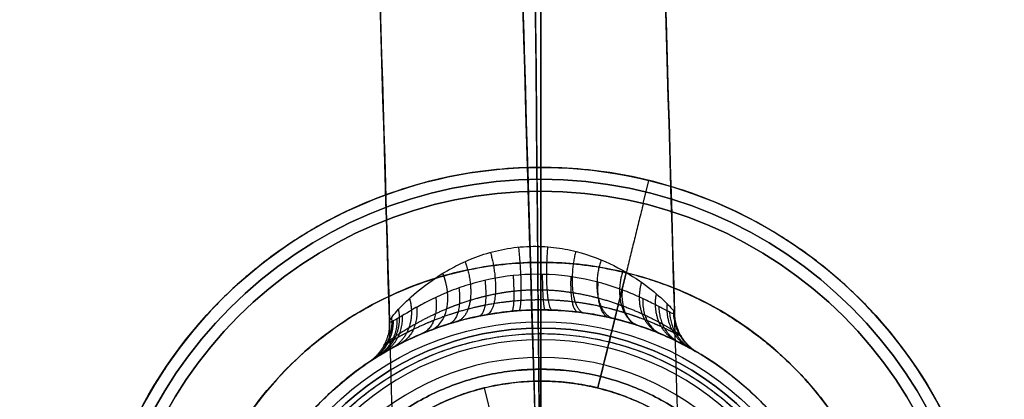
# Model space of a CAD drawing. Header units: millimetres. Extents: x -310 to 310, y -304 to 304.
# Tile 12 of 21: x -11 to 10, y 5 to 13. Entities that reach past the tile are written whole.
import ezdxf

# ---------------------------------------------------------------- set-up
doc = ezdxf.new("R2010")
doc.units = ezdxf.units.MM
doc.layers.add('Default', color=18, linetype='Continuous', true_color=0x000000)

msp = doc.modelspace()

# ---------------------------------------------------------------- linework, layer by layer
at = {"layer": 'Default'}
for p, q in [((0, 60), (0, -60)), ((0, -58, -32), (0, 58, -32)), ((2.151, 8.739, -1056.275), (2.27, 9.225, -1055.775)), ((2.151, 8.739, -1031.275), (2.27, 9.225, -1031.775)), ((0, 4.241, -1012.091), (0, 7.5, -1012.775)), ((1.195, 4.855, -1026.275), (1.792, 7.283, -1026.275)), ((0, 4.5, -924.172), (0, 6.5, -925.327)), ((0, 6, -939.172), (0, 6.5, -938.672)), ((0, -6, -34), (0, 6, -34)), ((0, -6, -32), (0, 6, -32)), ((0, -5.25, -1062.275), (0, 5.25, -1062.275)), ((0, -5.25, -1063.277), (0, 5.25, -1063.277)), ((-1.195, 4.855, -1062.275), (1.195, -4.855, -1062.275))]:
    msp.add_line(p, q, dxfattribs=at)
at = {"layer": 'Default', "extrusion": (0, 0, -1)}
for centre, radius in [((0, 0, 1031.775), 9.5), ((0, 0, 1031.525), 9.25), ((0, 0, 1031.275), 9), ((0, 0, 1056.275), 6.116), ((0, 0, 1012.433), 5.87), ((0, 0, 924.75), 5.5)]:
    msp.add_circle(centre, radius, dxfattribs=at)
at = {"layer": 'Default'}
for centre, radius in [((0, 0, -1056.025), 9.25), ((0, 0, -1056.275), 9), ((0, 0, -938.922), 6.25), ((0, 0, -1031.275), 6.116), ((0, 0, -939.172), 6)]:
    msp.add_circle(centre, radius, dxfattribs=at)
at = {"layer": 'Default', "extrusion": (0, 0, -1)}
for centre, radius, start, end in [((0, 0, 1259.678), 294, 86.3189, 266.3189), ((0, 0, 1189.973), 292.217, 86.3189, 266.3189), ((0, 0, 1264.695), 294, 86.3189, 266.3189), ((0, 0, 1120.408), 285.785, 86.3189, 266.3189), ((0, 0, 1264.695), 294, 266.3189, 86.3189), ((0, 0, 1269.713), 294, 266.3189, 86.3189), ((0, 0, 1120.268), 289.782, 266.3189, 86.3189), ((0, 0, 1195.113), 288.394, 266.3189, 86.3189), ((0, 0, 1072.287), 245.039, 86.3189, 266.3189), ((0, 0, 1076.265), 244.621, 86.3189, 266.3189), ((0, 0, 1072.287), 245.039, 266.3189, 86.3189), ((0, 0, 1156.864), 172.481, 89.4862, 269.4862), ((0, 0, 1156.864), 172.481, 269.4862, 89.4862), ((0, 0, 1196.428), 169.02, 89.4862, 269.4862), ((0, 0, 1196.428), 169.02, 269.4862, 89.4862), ((0, 0, 1151.428), 167.5, 89.4862, 269.4862), ((0, 0, 1156.428), 167.5, 89.4862, 269.4862), ((0, 0, 1156.428), 167.5, 269.4862, 89.4862), ((0, 0, 1151.428), 167.5, 269.4862, 89.4862), ((0, 0, 1156.428), 162, 89.4862, 269.4862), ((0, 0, 1151.428), 162, 89.4862, 269.4862), ((0, 0, 1151.428), 162, 269.4862, 89.4862), ((0, 0, 1156.428), 162, 269.4862, 89.4862), ((0, 0, 1060.697), 134.772, 86.3189, 266.3189), ((0, 0, 1064.695), 134.542, 86.3189, 266.3189), ((0, 0, 1060.697), 134.772, 266.3189, 86.3189), ((0, 0, 1236.389), 134.155, 89.4862, 179.4862), ((0, 0, 1064.695), 134.542, 266.3189, 86.3189), ((0, 0, 1236.389), 134.155, 359.4862, 89.4862), ((0, 0, 1231.513), 133.048, 89.4862, 179.4862), ((0, 0, 1108.791), 128.353, 89.4862, 269.4862), ((0, 0, 1062.678), 94, 270, 90), ((0, 0, 1062.678), 94, 90, 270), ((0, 0, 1062.678), 93, 270, 90), ((0, 0, 1062.678), 93, 90, 270), ((0, 0, 1064.928), 91.75, 270, 90), ((0, 0, 1060.428), 91.75, 270, 90), ((0, 0, 1061.428), 91.75, 270, 90), ((0, 0, 1063.928), 91.75, 270, 90), ((0, 0, 1061.428), 91.75, 90, 270), ((0, 0, 1064.928), 91.75, 90, 270), ((0, 0, 1060.428), 91.75, 90, 270), ((0, 0, 1063.928), 91.75, 90, 270), ((0, 0, 1063.245), 90.636, 270, 90), ((0, 0, 1063.245), 90.636, 90, 270), ((0, 0, 1062.678), 90.5, 270, 90), ((0, 0, 1062.678), 90.5, 90, 270), ((0, 0, 1062.678), 89.5, 270, 90), ((0, 0, 1062.678), 89.5, 90, 270), ((0, 0, 1054.678), 77.5, 86.3189, 266.3189), ((0, 0, 1058.656), 77.082, 86.3189, 266.3189), ((0, 0, 1063.279), 79.343, 270, 90), ((0, 0, 1063.279), 79.343, 90, 270), ((0, 0, 1064.278), 79.291, 270, 90), ((0, 0, 1064.278), 79.291, 90, 270), ((0, 0, 1054.678), 77.5, 266.3189, 86.3189), ((0, 0, 1054.283), 76.5, 270, 90), ((0, 0, 1057.283), 76.5, 270, 90), ((0, 0, 1054.283), 76.5, 90, 270), ((0, 0, 1057.283), 76.5, 90, 270), ((0, 0, 1051.103), 75.84, 270, 90), ((0, 0, 1054.283), 75.5, 270, 90), ((0, 0, 1057.283), 75.5, 270, 90), ((0, 0, 1060.283), 75.5, 270, 90), ((0, 0, 1054.283), 75.5, 90, 270), ((0, 0, 1060.283), 75.5, 90, 270), ((0, 0, 1057.283), 75.5, 90, 270), ((0, 0, 1051.5), 74.923, 270, 90), ((0, 0, 1093.314), 70.594, 89.4862, 269.4862), ((0, 0, 1093.314), 70.594, 269.4862, 89.4862), ((0, 0, 1098.3), 69.882, 89.4862, 269.4862), ((0, 0, 1098.3), 69.882, 269.4862, 89.4862), ((0, 0, 1050.428), 64.75, 270, 90), ((0, 0, 1051.428), 64.75, 270, 90), ((0, 0, 1050.428), 64.75, 90, 270), ((0, 0, 1051.428), 64.75, 90, 270), ((0, 0, 1042.124), 63.384, 270, 90), ((0, 0, 1043.12), 63.297, 270, 90), ((0, 0, 1089.806), 57.5, 89.4862, 269.4862), ((0, 0, 1089.806), 57.5, 269.4862, 89.4862), ((0, 0, 1094.635), 56.206, 89.4862, 269.4862), ((0, 0, 1094.635), 56.206, 269.4862, 89.4862), ((0, 0, 1075.443), 50.829, 89.4862, 269.4862), ((0, 0, 1067.972), 50.044, 89.4862, 269.4862), ((0, 0, 1067.136), 50, 89.4862, 269.4862), ((0, 0, 1067.972), 50.044, 269.4862, 89.4862), ((0, 0, 1067.136), 50, 269.4862, 89.4862), ((0, 0, 1075.966), 45.856, 269.4862, 89.4862), ((0, 0, 1051.428), 45.793, 90, 270), ((0, 0, 1068.495), 45.071, 89.4862, 269.4862), ((0, 0, 1068.495), 45.071, 269.4862, 89.4862), ((0, 0, 1051.685), 44.812, 0, 90), ((0, 0, 1051.685), 44.812, 90, 180), ((0, 0, 1050.813), 44.322, 0, 90), ((0, 0, 1050.813), 44.322, 90, 180), ((0, 0, 1040.432), 44.043, 270, 90), ((0, 0, 1041.428), 43.956, 270, 90), ((0, 0, 1040.428), 43.956, 270, 90), ((0, 0, 1040.428), 43.956, 90, 270), ((0, 0, 1041.428), 43.414, 270, 90), ((0, 0, 1040.428), 43.414, 270, 90), ((0, 0, 1041.428), 43.414, 90, 270), ((0, 0, 1040.721), 42.707, 270, 90), ((0, 0, 1040.721), 42.707, 90, 270), ((0, 0, 1045.928), 37.5, 270, 90), ((0, 0, 1055.775), 9.5, 13.8261, 193.8261), ((0, 0, 938.672), 6.5, 180, 90)]:
    msp.add_arc(centre, radius, start, end, dxfattribs=at)
at = {"layer": 'Default'}
for centre, radius, start, end in [((0, 0, -1259.678), 294.651, 273.6811, 93.6811), ((0, 0, -1259.678), 294.651, 93.6811, 273.6811), ((0, 0, -1269.713), 294, 273.6811, 93.6811), ((0, 0, -1259.678), 294, 93.6811, 273.6811), ((0, 0, -1269.817), 291.002, 273.6811, 93.6811), ((0, 0, -1269.817), 291.002, 93.6811, 273.6811), ((0, 0, -1120.268), 289.782, 273.6811, 93.6811), ((0, 0, -1120.408), 285.785, 93.6811, 273.6811), ((0, 0, -1076.265), 244.621, 93.6811, 273.6811), ((0, 0, -1156.428), 172.5, 90.5138, 270.5138), ((0, 0, -1156.428), 172.5, 270.5138, 90.5138), ((0, 0, -1176.646), 170.75, 270.5138, 90.5138), ((0, 0, -1176.21), 165.769, 90.5138, 270.5138), ((0, 0, -1195.992), 164.039, 90.5138, 270.5138), ((0, 0, -1195.992), 164.039, 270.5138, 90.5138), ((0, 0, -1147.428), 158, 90.5138, 270.5138), ((0, 0, -1147.428), 158, 270.5138, 90.5138), ((0, 0, -1147.428), 153, 90.5138, 270.5138), ((0, 0, -1147.428), 153, 90.5138, 270.5138), ((0, 0, -1147.428), 153, 270.5138, 90.5138), ((0, 0, -1147.428), 153, 270.5138, 90.5138), ((0, 0, -1231.513), 133.048, 90.5138, 180.5138), ((0, 0, -1108.791), 128.353, 90.5138, 270.5138), ((0, 0, -1113.62), 127.059, 90.5138, 270.5138), ((0, 0, -1113.62), 127.059, 270.5138, 90.5138), ((0, 0, -1063.926), 91.685, 90, 270), ((0, 0, -1064.925), 91.632, 90, 270), ((0, 0, -1063.926), 91.685, 270, 90), ((0, 0, -1064.925), 91.632, 270, 90), ((0, 0, -1063.699), 89.745, 90, 270), ((0, 0, -1063.699), 89.745, 270, 90), ((0, 0, -1056.667), 77.291, 93.6811, 273.6811), ((0, 0, -1058.656), 77.082, 93.6811, 273.6811), ((0, 0, -1060.283), 76.5, 90, 270), ((0, 0, -1060.283), 76.5, 270, 90), ((0, 0, -1051.103), 75.84, 270, 90), ((0, 0, -1060.283), 75.5, 90, 270), ((0, 0, -1060.283), 75.5, 270, 90), ((0, 0, -1051.5), 74.923, 270, 90), ((0, 0, -1042.124), 63.384, 270, 90), ((0, 0, -1043.12), 63.297, 270, 90), ((0, 0, -30), 60, 0, 180), ((0, 0, -32), 58, 0, 180), ((0, 0, -1082.915), 51.614, 90.5138, 270.5138), ((0, 0, -1082.915), 51.614, 270.5138, 90.5138), ((0, 0, -1083.437), 46.642, 90.5138, 270.5138), ((0, 0, -1083.437), 46.642, 270.5138, 90.5138), ((0, 0, -1051.428), 45.793, 90, 270), ((0, 0, -1050.428), 45.793, 90, 270), ((0, 0, -1051.428), 45.793, 90, 270), ((0, 0, -1050.428), 45.793, 90, 270), ((0, 0, -1050.428), 45.793, 270, 90), ((0, 0, -1050.428), 45.793, 270, 90), ((0, 0, -1051.428), 45.793, 270, 90), ((0, 0, -1067.136), 45, 90.5138, 270.5138), ((0, 0, -1067.136), 45, 90.5138, 270.5138), ((0, 0, -1067.136), 45, 270.5138, 90.5138), ((0, 0, -1040.432), 44.043, 270, 90), ((0, 0, -1041.428), 43.956, 270, 90), ((0, 0, -1040.428), 43.414, 270, 90), ((0, 0, -1046.635), 38.207, 90, 270), ((0, 0, -1046.635), 38.207, 270, 90), ((0, 0, -1045.928), 37.5, 270, 90), ((0, 0, -1012.775), 7.5, 76.1739, 180), ((0, 0, -1012.775), 7.5, 180, 76.1739), ((0, 0, -925.327), 6.5, 180, 90)]:
    msp.add_arc(centre, radius, start, end, dxfattribs=at)
at = {"layer": 'Default', "extrusion": (0.99996, 0.008967, -3.66866e-16)}
msp.add_arc((0, -645.547), 605.881, 270, 282.792509, dxfattribs=at)
at = {"layer": 'Default', "extrusion": (-0.99996, -0.008967, 3.66923e-16)}
msp.add_arc((0, -645.547), 600.881, 257.207491, 270, dxfattribs=at)
at = {"layer": 'Default', "extrusion": (-1, 0, 0)}
msp.add_arc((0, -972.053), 91.375, 240.63178, 266.70623, dxfattribs=at)
at = {"layer": 'Default', "extrusion": (1, 0, 0)}
msp.add_arc((0, -972.053), 90.375, 273.33026, 299.36822, dxfattribs=at)
at = {"layer": 'Default', "extrusion": (0.999564, 0.029511, 1.3541e-15)}
msp.add_arc((0, -956.672), 29, 270, 75.5225, dxfattribs=at)
at = {"layer": 'Default', "extrusion": (0.999564, 0.029511, 0)}
for centre, start in [((0, -956.672, 3), 269.8048), ((0, -956.672, -3), 270.1952)]:
    msp.add_arc(centre, 26, start, 75.8765, dxfattribs=at)
at = {"layer": 'Default', "extrusion": (-0.999564, -0.029511, 2.8737e-16)}
msp.add_arc((0, -956.672), 23, 109.9323, 270, dxfattribs=at)
at = {"layer": 'Default', "extrusion": (-0.69981, -0.266966, 0.662567)}
msp.add_arc((-7.5, -700.278, -619.466), 1, 360, 91.6028, dxfattribs=at)
at = {"layer": 'Default', "extrusion": (-0.772555, 0.253494, 0.582151)}
msp.add_arc((-7.5, -754.911, -540.502), 1, 293.0919, 0, dxfattribs=at)
at = {"layer": 'Default', "extrusion": (0.971025, -0.238976, -3.6947e-15)}
msp.add_arc((0, -1036.275), 7.9, 39.2652, 50.7348, dxfattribs=at)
at = {"layer": 'Default', "extrusion": (-0.971025, 0.238976, -3.8584e-13)}
msp.add_arc((0, -1051.275), 7.9, 219.2652, 230.7348, dxfattribs=at)
at = {"layer": 'Default'}
for points, weights, degree, knots in [([(0, -60), (-60, -60), (-60, 0), (-60, 60), (0, 60), (60, 60), (60, 0), (60, -60), (0, -60)], [1, 0.707106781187, 1, 0.707106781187, 1, 0.707106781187, 1, 0.707106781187, 1], 2, [0, 0, 0, 94.24778, 94.24778, 188.495559, 188.495559, 282.743339, 282.743339, 376.991118, 376.991118, 376.991118]), ([(0, -60, -15), (-60, -60, -15), (-60, 0, -15), (-60, 60, -15), (0, 60, -15), (60, 60, -15), (60, 0, -15), (60, -60, -15), (0, -60, -15)], [1, 0.707106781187, 1, 0.707106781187, 1, 0.707106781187, 1, 0.707106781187, 1], 2, [0, 0, 0, 94.24778, 94.24778, 188.495559, 188.495559, 282.743339, 282.743339, 376.991118, 376.991118, 376.991118]), ([(-9.225, 2.27, -1043.775), (-6.954, 11.495, -1043.775), (2.27, 9.225, -1043.775), (11.495, 6.954, -1043.775), (9.225, -2.27, -1043.775), (6.954, -11.495, -1043.775), (-2.27, -9.225, -1043.775), (-11.495, -6.954, -1043.775), (-9.225, 2.27, -1043.775)], [1, 0.707106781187, 1, 0.707106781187, 1, 0.707106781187, 1, 0.707106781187, 1], 2, [0, 0, 0, 14.922565, 14.922565, 29.84513, 29.84513, 44.767695, 44.767695, 59.69026, 59.69026, 59.69026]), ([(1.792, 7.283, -1026.275), (9.075, 5.49, -1026.275), (7.283, -1.792, -1026.275), (5.49, -9.075, -1026.275), (-1.792, -7.283, -1026.275), (-9.075, -5.49, -1026.275), (-7.283, 1.792, -1026.275), (-5.49, 9.075, -1026.275), (1.792, 7.283, -1026.275)], [1, 0.707106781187, 1, 0.707106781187, 1, 0.707106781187, 1, 0.707106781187, 1], 2, [0, 0, 0, 11.780972, 11.780972, 23.561945, 23.561945, 35.342917, 35.342917, 47.12389, 47.12389, 47.12389]), ([(-1.981, 6.525, -934.411), (-1.825, 6.59, -934.555), (-1.658, 6.651, -934.681), (-1.316, 6.756, -934.892), (-1.14, 6.801, -934.977), (-0.778, 6.873, -935.104), (-0.601, 6.897, -935.143), (-0.239, 6.925, -935.179), (-0.056, 6.929, -935.174), (0.307, 6.912, -935.119), (0.49, 6.893, -935.069), (0.852, 6.835, -934.924), (1.029, 6.797, -934.83), (1.374, 6.704, -934.6), (1.537, 6.652, -934.468), (1.845, 6.54, -934.17), (1.99, 6.479, -934.004), (2.256, 6.359, -933.647), (2.375, 6.299, -933.456), (2.585, 6.186, -933.053), (2.676, 6.133, -932.839), (2.822, 6.044, -932.395), (2.877, 6.007, -932.168), (2.945, 5.959, -931.701), (2.958, 5.946, -931.459), (2.935, 5.951, -930.992), (2.901, 5.967, -930.762), (2.783, 6.024, -930.312), (2.701, 6.065, -930.099), (2.497, 6.16, -929.702), (2.373, 6.215, -929.516), (2.095, 6.325, -929.184), (1.941, 6.381, -929.036), (1.773, 6.433, -928.905)], [0.848573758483, 0.839876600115, 0.830948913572, 0.814483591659, 0.806836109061, 0.794567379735, 0.79018946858, 0.786242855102, 0.78680773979, 0.792738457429, 0.798113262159, 0.811588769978, 0.819661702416, 0.836700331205, 0.845498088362, 0.862773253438, 0.871316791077, 0.88734823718, 0.894788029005, 0.908302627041, 0.914425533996, 0.924845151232, 0.929135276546, 0.935787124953, 0.938126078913, 0.940639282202, 0.940868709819, 0.939464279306, 0.937846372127, 0.933354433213, 0.930437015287, 0.924081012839, 0.920627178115, 0.917164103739], 3, [0, 0, 0, 0, 0.767975, 0.767975, 1.53595, 1.53595, 2.303926, 2.303926, 3.071901, 3.071901, 3.839876, 3.839876, 4.607851, 4.607851, 5.375826, 5.375826, 6.143801, 6.143801, 6.911777, 6.911777, 7.679752, 7.679752, 8.447727, 8.447727, 9.215702, 9.215702, 9.983677, 9.983677, 10.751653, 10.751653, 11.519628, 11.519628, 12.287603, 12.287603, 12.287603, 12.287603]), ([(1.773, 6.433, -928.905), (1.604, 6.486, -928.773), (1.426, 6.534, -928.663), (1.052, 6.614, -928.478), (0.854, 6.647, -928.404), (0.454, 6.693, -928.296), (0.251, 6.706, -928.262), (-0.161, 6.711, -928.231), (-0.37, 6.702, -928.235), (-0.778, 6.664, -928.283), (-0.98, 6.635, -928.326), (-1.375, 6.557, -928.452), (-1.564, 6.509, -928.533), (-1.925, 6.401, -928.734), (-2.098, 6.339, -928.856), (-2.413, 6.214, -929.131), (-2.557, 6.149, -929.286), (-2.814, 6.024, -929.635), (-2.926, 5.965, -929.826), (-3.061, 5.891, -930.131), (-3.101, 5.868, -930.236), (-3.171, 5.829, -930.452), (-3.2, 5.812, -930.565), (-3.271, 5.773, -930.907), (-3.295, 5.761, -931.14), (-3.298, 5.768, -931.612), (-3.276, 5.788, -931.852), (-3.194, 5.851, -932.314), (-3.133, 5.896, -932.543), (-2.978, 6.002, -932.979), (-2.884, 6.062, -933.186), (-2.56, 6.255, -933.78), (-2.283, 6.401, -934.133), (-1.981, 6.525, -934.411)], [0.917164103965, 0.913704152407, 0.910349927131, 0.904336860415, 0.901656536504, 0.897625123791, 0.896253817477, 0.895035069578, 0.895214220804, 0.897081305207, 0.898770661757, 0.903364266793, 0.906205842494, 0.912515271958, 0.916015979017, 0.922858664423, 0.926229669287, 0.932327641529, 0.934989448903, 0.937920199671, 0.93872673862, 0.939931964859, 0.940330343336, 0.940792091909, 0.940144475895, 0.936731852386, 0.933940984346, 0.926451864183, 0.92168448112, 0.910523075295, 0.904167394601, 0.883063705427, 0.865997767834, 0.848573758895], 3, [0, 0, 0, 0, 0.764345, 0.764345, 1.52869, 1.52869, 2.293035, 2.293035, 3.05738, 3.05738, 3.821724, 3.821724, 4.586069, 4.586069, 5.350414, 5.350414, 6.114759, 6.114759, 6.879104, 6.879104, 7.261276, 7.261276, 7.643449, 7.643449, 8.407794, 8.407794, 9.172139, 9.172139, 9.936483, 9.936483, 10.700828, 10.700828, 12.229518, 12.229518, 12.229518, 12.229518]), ([(6, 0, -34), (6, 6, -34), (0, 6, -34), (-6, 6, -34), (-6, 0, -34), (-6, -6, -34), (0, -6, -34), (6, -6, -34), (6, 0, -34)], [1, 0.707106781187, 1, 0.707106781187, 1, 0.707106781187, 1, 0.707106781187, 1], 2, [0, 0, 0, 9.424778, 9.424778, 18.849556, 18.849556, 28.274334, 28.274334, 37.699112, 37.699112, 37.699112]), ([(6, 0, -32), (6, 6, -32), (0, 6, -32), (-6, 6, -32), (-6, 0, -32), (-6, -6, -32), (0, -6, -32), (6, -6, -32), (6, 0, -32)], [1, 0.707106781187, 1, 0.707106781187, 1, 0.707106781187, 1, 0.707106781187, 1], 2, [0, 0, 0, 9.424778, 9.424778, 18.849556, 18.849556, 28.274334, 28.274334, 37.699112, 37.699112, 37.699112]), ([(6, 0, -33), (6, 6, -33), (0, 6, -33), (-6, 6, -33), (-6, 0, -33), (-6, -6, -33), (0, -6, -33), (6, -6, -33), (6, 0, -33)], [1, 0.707106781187, 1, 0.707106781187, 1, 0.707106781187, 1, 0.707106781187, 1], 2, [0, 0, 0, 9.424778, 9.424778, 18.849556, 18.849556, 28.274334, 28.274334, 37.699112, 37.699112, 37.699112]), ([(3.273, 5.616, -932), (6.5, 3.735, -932), (6.5, 0, -932), (6.5, -3.735, -932), (3.273, -5.616, -932)], [0.867884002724, 0.807742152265, 1, 0.807743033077, 0.86788345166], 2, [3.508121, 3.508121, 3.508121, 10.210176, 10.210176, 16.912201, 16.912201, 16.912201]), ([(-3.599, -5.413, -932), (-6.5, -3.484, -932), (-6.5, 0, -932), (-6.5, 3.484, -932), (-3.599, 5.413, -932)], [0.862032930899, 0.81831420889, 1, 0.818316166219, 0.862031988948], 2, [24.297012, 24.297012, 24.297012, 30.630528, 30.630528, 36.963976, 36.963976, 36.963976]), ([(5.25, 0, -1063.277), (5.25, 5.25, -1063.277), (0, 5.25, -1063.277), (-5.25, 5.25, -1063.277), (-5.25, 0, -1063.277)], [1, 0.707106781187, 1, 0.707106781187, 1], 2, [24.740042, 24.740042, 24.740042, 32.986723, 32.986723, 41.233404, 41.233404, 41.233404]), ([(1.195, -4.855, -1062.275), (-3.66, -6.05, -1062.275), (-4.855, -1.195, -1062.275), (-6.05, 3.66, -1062.275), (-1.195, 4.855, -1062.275), (3.66, 6.05, -1062.275), (4.855, 1.195, -1062.275), (6.05, -3.66, -1062.275), (1.195, -4.855, -1062.275)], [1, 0.707106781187, 1, 0.707106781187, 1, 0.707106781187, 1, 0.707106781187, 1], 2, [0, 0, 0, 7.853982, 7.853982, 15.707963, 15.707963, 23.561945, 23.561945, 31.415927, 31.415927, 31.415927]), ([(1.195, -4.855, -1059.833), (-3.66, -6.05, -1059.833), (-4.855, -1.195, -1059.833), (-6.05, 3.66, -1059.833), (-1.195, 4.855, -1059.833), (3.66, 6.05, -1059.833), (4.855, 1.195, -1059.833), (6.05, -3.66, -1059.833), (1.195, -4.855, -1059.833)], [1, 0.707106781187, 1, 0.707106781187, 1, 0.707106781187, 1, 0.707106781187, 1], 2, [0, 0, 0, 7.853982, 7.853982, 15.707963, 15.707963, 23.561945, 23.561945, 31.415927, 31.415927, 31.415927]), ([(1.195, 4.855, -1030.159), (-3.66, 6.05, -1030.159), (-4.855, 1.195, -1030.159), (-6.05, -3.66, -1030.159), (-1.195, -4.855, -1030.159), (3.66, -6.05, -1030.159), (4.855, -1.195, -1030.159), (6.05, 3.66, -1030.159), (1.195, 4.855, -1030.159)], [1, 0.707106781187, 1, 0.707106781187, 1, 0.707106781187, 1, 0.707106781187, 1], 2, [0, 0, 0, 7.853982, 7.853982, 15.707963, 15.707963, 23.561945, 23.561945, 31.415927, 31.415927, 31.415927]), ([(1.195, 4.855, -1026.275), (-3.66, 6.05, -1026.275), (-4.855, 1.195, -1026.275), (-6.05, -3.66, -1026.275), (-1.195, -4.855, -1026.275), (3.66, -6.05, -1026.275), (4.855, -1.195, -1026.275), (6.05, 3.66, -1026.275), (1.195, 4.855, -1026.275)], [1, 0.707106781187, 1, 0.707106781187, 1, 0.707106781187, 1, 0.707106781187, 1], 2, [0, 0, 0, 7.853982, 7.853982, 15.707963, 15.707963, 23.561945, 23.561945, 31.415927, 31.415927, 31.415927]), ([(1.195, 4.855, -1028.217), (-3.66, 6.05, -1028.217), (-4.855, 1.195, -1028.217), (-6.05, -3.66, -1028.217), (-1.195, -4.855, -1028.217), (3.66, -6.05, -1028.217), (4.855, -1.195, -1028.217), (6.05, 3.66, -1028.217), (1.195, 4.855, -1028.217)], [1, 0.707106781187, 1, 0.707106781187, 1, 0.707106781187, 1, 0.707106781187, 1], 2, [0, 0, 0, 7.853982, 7.853982, 15.707963, 15.707963, 23.561945, 23.561945, 31.415927, 31.415927, 31.415927]), ([(-4.855, 1.195, -1057.392), (-3.66, 6.05, -1057.392), (1.195, 4.855, -1057.392), (6.05, 3.66, -1057.392), (4.855, -1.195, -1057.392), (4.132, -4.132, -1057.392), (1.195, -4.855, -1057.392)], [1, 0.707106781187, 1, 0.707106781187, 1, 0.799617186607, 0.873418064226], 2, [0, 0, 0, 7.853982, 7.853982, 15.707963, 15.707963, 21.081263, 21.081263, 21.081263])]:
    msp.add_rational_spline(points, weights, degree=degree, knots=knots, dxfattribs=at)
for points, knots in [([(0, -22, -29.5), (0, -22, -29.872), (0, -22, -30.67), (0.026, -21.999, -32.017), (0.095, -21.995, -33.716), (0.219, -21.984, -35.943), (0.407, -21.96, -38.851), (0.668, -21.919, -42.566), (1.006, -21.854, -47.186), (1.615, -21.713, -55.338), (2.579, -21.425, -68.128), (3.945, -20.885, -86.579), (5.535, -20.071, -108.832), (8.003, -18.469, -145.113), (10.465, -16.198, -185.129), (12.784, -13.232, -228.282), (14.456, -10.557, -263.2), (15.944, -7.58, -298.928), (17.218, -4.394, -335.008), (18.251, -1.132, -370.809), (19.044, 2.084, -406.023), (19.611, 5.151, -440.638), (19.968, 7.966, -474.694), (20.13, 10.402, -508.021), (20.123, 12.333, -540.247), (19.976, 13.673, -571.271), (19.723, 14.366, -601.035), (19.397, 14.394, -629.301), (19.03, 13.787, -656.059), (18.648, 12.599, -681.474), (18.273, 10.882, -705.728), (17.926, 8.712, -728.813), (17.629, 6.209, -750.569), (17.396, 3.489, -771.021), (17.236, 0.667, -790.213), (17.152, -2.124, -808.08), (17.139, -4.779, -824.685), (17.186, -7.23, -840.203), (17.276, -9.426, -854.799), (17.387, -11.309, -868.522), (17.49, -12.828, -881.316), (17.554, -13.965, -893.245), (17.548, -14.717, -904.361), (17.441, -15.09, -914.658), (17.211, -15.111, -924.197), (16.837, -14.815, -933.086), (16.299, -14.227, -941.439), (15.586, -13.38, -949.274), (14.449, -12.015, -958.68), (12.695, -9.954, -969.117), (10.134, -7.113, -980.005), (7.486, -4.329, -988.911), (5.319, -2.147, -995.129), (3.786, -0.643, -999.223), (2.855, 0.258, -1001.655), (2.074, 1.006, -1003.693), (1.439, 1.61, -1005.401), (0.936, 2.084, -1006.849), (0.543, 2.452, -1008.144), (0.251, 2.724, -1009.383), (0.07, 2.893, -1010.616), (-0.013, 2.969, -1011.835), (-0.041, 2.995, -1013.124), (-0.045, 2.999, -1014.305), (-0.047, 3, -1015.66), (-0.047, 3, -1016.52), (-0.047, 3, -1017.091)], [0, 0, 0, 0, 1.111487, 2.404085, 4.049822, 6.235938, 9.117509, 12.819423, 17.438465, 23.045414, 37.388524, 55.973361, 78.640306, 104.42655, 165.26859, 199.204135, 234.46555, 270.518058, 306.902272, 343.22796, 378.425432, 412.999893, 447.455393, 480.878931, 513.144351, 544.163665, 573.880884, 602.265006, 628.754752, 653.956651, 678.379313, 701.49291, 723.323094, 743.898874, 763.251885, 781.416501, 798.087812, 813.695224, 828.583716, 842.462337, 855.388632, 867.42393, 878.632021, 889.077544, 898.627908, 907.564689, 916.112616, 924.122464, 931.63152, 945.237551, 956.893352, 966.704811, 974.664514, 977.896861, 980.643336, 982.930652, 984.76687, 986.259656, 987.503577, 988.555019, 989.521389, 990.521787, 991.682112, 993.134555, 994.0141, 995.72268, 995.72268, 995.72268, 995.72268]), ([(-3, -25, -29.5), (-3, -25, -29.871), (-3, -25, -30.695), (-2.973, -24.999, -32.119), (-2.901, -24.995, -33.878), (-2.775, -24.983, -36.147), (-2.584, -24.96, -39.085), (-2.322, -24.918, -42.82), (-1.984, -24.853, -47.456), (-1.373, -24.712, -55.625), (-0.408, -24.424, -68.43), (0.959, -23.883, -86.895), (2.55, -23.069, -109.162), (5.019, -21.465, -145.459), (7.482, -19.194, -185.489), (9.802, -16.227, -228.652), (11.474, -13.551, -263.574), (12.962, -10.575, -299.301), (14.236, -7.389, -335.373), (15.268, -4.129, -371.16), (16.061, -0.915, -406.353), (16.628, 2.149, -440.937), (16.984, 4.961, -474.953), (17.146, 7.393, -508.23), (17.139, 9.321, -540.397), (16.992, 10.658, -571.353), (16.739, 11.35, -601.044), (16.414, 11.377, -629.232), (16.049, 10.771, -655.912), (15.668, 9.587, -681.251), (15.293, 7.875, -705.435), (14.947, 5.712, -728.456), (14.651, 3.215, -750.159), (14.419, 0.5, -770.571), (14.259, -2.318, -789.738), (14.175, -5.108, -807.598), (14.163, -7.765, -824.211), (14.209, -10.22, -839.753), (14.3, -12.421, -854.387), (14.411, -14.311, -868.16), (14.514, -15.837, -881.012), (14.579, -16.98, -893.005), (14.572, -17.737, -904.187), (14.465, -18.112, -914.549), (14.233, -18.133, -924.146), (13.857, -17.835, -933.085), (13.317, -17.244, -941.478), (12.601, -16.395, -949.34), (11.462, -15.027, -958.768), (9.706, -12.964, -969.209), (7.149, -10.128, -980.079), (4.51, -7.352, -988.955), (2.352, -5.179, -995.147), (0.826, -3.682, -999.223), (-0.102, -2.785, -1001.645), (-0.879, -2.04, -1003.675), (-1.512, -1.438, -1005.377), (-2.014, -0.965, -1006.822), (-2.407, -0.597, -1008.117), (-2.7, -0.324, -1009.36), (-2.883, -0.154, -1010.602), (-2.966, -0.077, -1011.83), (-2.994, -0.051, -1013.122), (-2.999, -0.048, -1014.305), (-3, -0.046, -1015.66), (-3, -0.047, -1016.52), (-3, -0.047, -1017.091)], [0, 0, 0, 0, 1.111487, 2.404085, 4.049822, 6.235938, 9.117509, 12.819423, 17.438465, 23.045414, 37.388524, 55.973361, 78.640306, 104.42655, 165.26859, 199.204135, 234.46555, 270.518058, 306.902272, 343.22796, 378.425432, 412.999893, 447.455393, 480.878931, 513.144351, 544.163665, 573.880884, 602.265006, 628.754752, 653.956651, 678.379313, 701.49291, 723.323094, 743.898874, 763.251885, 781.416501, 798.087812, 813.695224, 828.583716, 842.462337, 855.388632, 867.42393, 878.632021, 889.077544, 898.627908, 907.564689, 916.112616, 924.122464, 931.63152, 945.237551, 956.893352, 966.704811, 974.664514, 977.896861, 980.643336, 982.930652, 984.76687, 986.259656, 987.503577, 988.555019, 989.521389, 990.521787, 991.682112, 993.134555, 994.0141, 995.72268, 995.72268, 995.72268, 995.72268]), ([(3, -25, -29.5), (3, -25, -29.872), (3, -25, -30.645), (3.025, -24.999, -31.925), (3.092, -24.995, -33.577), (3.214, -24.984, -35.779), (3.402, -24.961, -38.676), (3.662, -24.92, -42.389), (4, -24.855, -47.012), (4.61, -24.713, -55.173), (5.575, -24.425, -67.982), (6.943, -23.884, -86.46), (8.536, -23.069, -108.745), (11.007, -21.465, -145.074), (13.472, -19.191, -185.141), (15.794, -16.221, -228.347), (17.468, -13.543, -263.305), (18.958, -10.563, -299.069), (20.233, -7.374, -335.18), (21.266, -4.11, -371.004), (22.059, -0.893, -406.234), (22.627, 2.174, -440.854), (22.984, 4.989, -474.905), (23.146, 7.424, -508.214), (23.138, 9.353, -540.411), (22.992, 10.691, -571.392), (22.739, 11.383, -601.104), (22.414, 11.41, -629.308), (22.048, 10.805, -656), (21.667, 9.62, -681.346), (21.292, 7.908, -705.53), (20.947, 5.745, -728.546), (20.651, 3.249, -750.239), (20.419, 0.536, -770.636), (20.259, -2.279, -789.784), (20.175, -5.065, -807.622), (20.162, -7.718, -824.212), (20.209, -10.17, -839.733), (20.299, -12.369, -854.35), (20.411, -14.258, -868.116), (20.514, -15.784, -880.974), (20.578, -16.931, -892.991), (20.572, -17.69, -904.217), (20.464, -18.068, -914.647), (20.23, -18.09, -924.337), (19.85, -17.788, -933.396), (19.3, -17.187, -941.931), (18.57, -16.32, -949.958), (17.403, -14.919, -959.613), (15.599, -12.799, -970.347), (12.964, -9.877, -981.548), (10.245, -7.017, -990.694), (8.027, -4.784, -997.056), (6.471, -3.259, -1001.209), (5.536, -2.353, -1003.653), (4.765, -1.615, -1005.666), (4.157, -1.038, -1007.3), (3.706, -0.612, -1008.603), (3.392, -0.318, -1009.643), (3.2, -0.139, -1010.472), (3.091, -0.038, -1011.21), (3.031, 0.018, -1012.056), (3.005, 0.042, -1013.172), (3.001, 0.046, -1014.317), (2.999, 0.047, -1015.659), (3, 0.047, -1016.52), (3, 0.047, -1017.091)], [0, 0, 0, 0, 1.111487, 2.404085, 4.049822, 6.235938, 9.117509, 12.819423, 17.438465, 23.045414, 37.388524, 55.973361, 78.640306, 104.42655, 165.26859, 199.204135, 234.46555, 270.518058, 306.902272, 343.22796, 378.425432, 412.999893, 447.455393, 480.878931, 513.144351, 544.163665, 573.880884, 602.265006, 628.754752, 653.956651, 678.379313, 701.49291, 723.323094, 743.898874, 763.251885, 781.416501, 798.087812, 813.695224, 828.583716, 842.462337, 855.388632, 867.42393, 878.632021, 889.077544, 898.627908, 907.564689, 916.112616, 924.122464, 931.63152, 945.237551, 956.893352, 966.704811, 974.664514, 977.896861, 980.643336, 982.930652, 984.76687, 986.259656, 987.503577, 988.555019, 989.521389, 990.521787, 991.682112, 993.134555, 994.0141, 995.72268, 995.72268, 995.72268, 995.72268]), ([(0, -28, -29.5), (0, -28, -29.872), (0, -28, -30.67), (0.026, -27.999, -32.026), (0.096, -27.995, -33.739), (0.221, -27.983, -35.983), (0.41, -27.96, -38.909), (0.672, -27.919, -42.642), (1.011, -27.853, -47.281), (1.622, -27.712, -55.46), (2.589, -27.423, -68.284), (3.958, -26.882, -86.777), (5.551, -26.067, -109.074), (8.024, -24.461, -145.42), (10.49, -22.187, -185.501), (12.812, -19.216, -228.717), (14.486, -16.537, -263.679), (15.976, -13.558, -299.442), (17.25, -10.37, -335.545), (18.283, -7.107, -371.356), (19.076, -3.892, -406.563), (19.643, -0.827, -441.153), (20, 1.984, -475.164), (20.162, 4.415, -508.423), (20.154, 6.341, -540.561), (20.008, 7.676, -571.475), (19.756, 8.366, -601.112), (19.431, 8.394, -629.239), (19.066, 7.79, -655.853), (18.687, 6.609, -681.123), (18.313, 4.901, -705.237), (17.968, 2.744, -728.189), (17.673, 0.255, -749.829), (17.442, -2.453, -770.186), (17.282, -5.264, -789.31), (17.198, -8.049, -807.139), (17.185, -10.704, -823.738), (17.232, -13.159, -839.283), (17.323, -15.364, -853.938), (17.434, -17.26, -867.753), (17.538, -18.793, -880.67), (17.603, -19.946, -892.751), (17.596, -20.71, -904.043), (17.488, -21.09, -914.537), (17.253, -21.112, -924.286), (16.87, -20.808, -933.395), (16.318, -20.205, -941.97), (15.585, -19.334, -950.025), (14.415, -17.93, -959.701), (12.61, -15.809, -970.439), (9.979, -12.891, -981.621), (7.269, -10.041, -990.739), (5.06, -7.817, -997.074), (3.511, -6.298, -1001.21), (2.58, -5.396, -1003.643), (1.812, -4.661, -1005.648), (1.206, -4.086, -1007.276), (0.756, -3.661, -1008.576), (0.442, -3.367, -1009.615), (0.249, -3.187, -1010.449), (0.139, -3.084, -1011.197), (0.078, -3.028, -1012.05), (0.052, -3.005, -1013.171), (0.048, -3.001, -1014.317), (0.046, -2.999, -1015.659), (0.047, -3, -1016.52), (0.047, -3, -1017.091)], [0, 0, 0, 0, 1.111487, 2.404085, 4.049822, 6.235938, 9.117509, 12.819423, 17.438465, 23.045414, 37.388524, 55.973361, 78.640306, 104.42655, 165.26859, 199.204135, 234.46555, 270.518058, 306.902272, 343.22796, 378.425432, 412.999893, 447.455393, 480.878931, 513.144351, 544.163665, 573.880884, 602.265006, 628.754752, 653.956651, 678.379313, 701.49291, 723.323094, 743.898874, 763.251885, 781.416501, 798.087812, 813.695224, 828.583716, 842.462337, 855.388632, 867.42393, 878.632021, 889.077544, 898.627908, 907.564689, 916.112616, 924.122464, 931.63152, 945.237551, 956.893352, 966.704811, 974.664514, 977.896861, 980.643336, 982.930652, 984.76687, 986.259656, 987.503577, 988.555019, 989.521389, 990.521787, 991.682112, 993.134555, 994.0141, 995.72268, 995.72268, 995.72268, 995.72268]), ([(-2.064, 7.27, -934.199), (-1.949, 7.34, -934.318), (-1.823, 7.41, -934.43), (-1.555, 7.539, -934.632), (-1.412, 7.598, -934.723), (-1.103, 7.703, -934.877), (-0.937, 7.747, -934.941), (-0.594, 7.812, -935.027), (-0.414, 7.832, -935.05), (-0.231, 7.837, -935.05)], [0, 0, 0, 0, 0.542591, 0.542591, 1.085183, 1.085183, 1.627774, 1.627774, 2.170366, 2.170366, 2.170366, 2.170366]), ([(-0.231, 7.837, -935.05), (-0.062, 7.843, -935.05), (0.104, 7.835, -935.03), (0.429, 7.797, -934.955), (0.589, 7.767, -934.9), (1.035, 7.653, -934.696), (1.3, 7.546, -934.508), (1.761, 7.316, -934.084), (1.962, 7.19, -933.844), (2.308, 6.942, -933.324), (2.451, 6.822, -933.048), (2.677, 6.612, -932.45), (2.757, 6.524, -932.136), (2.81, 6.445, -931.641), (2.816, 6.428, -931.472), (2.801, 6.415, -931.138), (2.78, 6.419, -930.973), (2.708, 6.448, -930.644), (2.658, 6.474, -930.483), (2.532, 6.54, -930.18), (2.456, 6.581, -930.037), (2.278, 6.672, -929.765), (2.177, 6.721, -929.638), (1.957, 6.821, -929.407), (1.837, 6.872, -929.301), (1.707, 6.92, -929.205)], [-8.071894, -8.071894, -8.071894, -8.071894, -7.5674, -7.5674, -7.062907, -7.062907, -6.05392, -6.05392, -5.044933, -5.044933, -4.035947, -4.035947, -3.02696, -3.02696, -2.522467, -2.522467, -2.017973, -2.017973, -1.51348, -1.51348, -1.008987, -1.008987, -0.504493, -0.504493, 0, 0, 0, 0]), ([(-0.214, 7.247, -928.593), (-0.548, 7.237, -928.593), (-0.875, 7.193, -928.641), (-1.343, 7.083, -928.784), (-1.492, 7.041, -928.843), (-1.777, 6.946, -928.981), (-1.914, 6.893, -929.062), (-2.171, 6.783, -929.245), (-2.29, 6.727, -929.345), (-2.509, 6.615, -929.566), (-2.609, 6.559, -929.688), (-2.879, 6.403, -930.08), (-3.011, 6.318, -930.373), (-3.133, 6.252, -930.856), (-3.16, 6.241, -931.019), (-3.188, 6.242, -931.348), (-3.189, 6.254, -931.515), (-3.169, 6.299, -931.846), (-3.148, 6.331, -932.007), (-3.086, 6.411, -932.324), (-3.045, 6.459, -932.48), (-2.899, 6.616, -932.93), (-2.772, 6.74, -933.21), (-2.461, 7.002, -933.736), (-2.277, 7.139, -933.98), (-2.064, 7.27, -934.199)], [-7.992655, -7.992655, -7.992655, -7.992655, -6.993573, -6.993573, -6.494032, -6.494032, -5.994491, -5.994491, -5.49495, -5.49495, -4.995409, -4.995409, -3.996327, -3.996327, -3.496786, -3.496786, -2.997245, -2.997245, -2.497705, -2.497705, -1.998164, -1.998164, -0.999082, -0.999082, 0, 0, 0, 0]), ([(1.707, 6.92, -929.205), (1.437, 7.022, -929.005), (1.135, 7.111, -928.853), (0.478, 7.229, -928.645), (0.135, 7.257, -928.593), (-0.214, 7.247, -928.593)], [-2.096908, -2.096908, -2.096908, -2.096908, -1.048454, -1.048454, 0, 0, 0, 0]), ([(-2.317, 6.073, -934.948), (-2.483, 6.01, -934.766), (-2.632, 5.945, -934.571), (-2.902, 5.818, -934.158), (-3.021, 5.756, -933.94), (-3.228, 5.643, -933.492), (-3.317, 5.591, -933.26), (-3.463, 5.501, -932.781), (-3.521, 5.464, -932.533), (-3.601, 5.412, -932.034), (-3.624, 5.396, -931.78), (-3.63, 5.392, -931.269), (-3.614, 5.403, -931.016), (-3.541, 5.451, -930.516), (-3.483, 5.489, -930.267), (-3.326, 5.585, -929.795), (-3.227, 5.644, -929.569), (-2.986, 5.775, -929.14), (-2.844, 5.847, -928.938), (-2.525, 5.992, -928.574), (-2.344, 6.066, -928.407), (-1.948, 6.205, -928.116), (-1.735, 6.268, -927.994), (-1.28, 6.377, -927.798), (-1.035, 6.422, -927.723), (-0.542, 6.482, -927.634), (-0.286, 6.499, -927.616), (-0.021, 6.5, -927.629), (-0.01, 6.5, -927.63), (0, 6.5, -927.63)], [-12.2265, -12.2265, -12.2265, -12.2265, -11.462344, -11.462344, -10.698187, -10.698187, -9.934031, -9.934031, -9.169875, -9.169875, -8.405719, -8.405719, -7.641562, -7.641562, -6.877406, -6.877406, -6.11325, -6.11325, -5.349094, -5.349094, -4.584937, -4.584937, -3.820781, -3.820781, -3.056625, -3.056625, -2.292469, -2.292469, -2.261425, -2.261425, -2.261425, -2.261425]), ([(0, 6.5, -935.982), (-0.121, 6.5, -935.992), (-0.244, 6.497, -935.993), (-0.62, 6.475, -935.965), (-0.869, 6.446, -935.906), (-1.344, 6.364, -935.718), (-1.562, 6.313, -935.593), (-1.964, 6.2, -935.3), (-2.15, 6.137, -935.13), (-2.317, 6.073, -934.948)], [9.618242, 9.618242, 9.618242, 9.618242, 9.98228, 9.98228, 10.750147, 10.750147, 11.518015, 11.518015, 12.285883, 12.285883, 12.285883, 12.285883]), ([(2.027, 6.176, -928.457), (2.215, 6.114, -928.621), (2.382, 6.05, -928.802), (2.677, 5.925, -929.196), (2.806, 5.864, -929.411), (3.019, 5.757, -929.864), (3.104, 5.712, -930.101), (3.23, 5.641, -930.595), (3.27, 5.618, -930.845), (3.309, 5.595, -931.351), (3.307, 5.596, -931.609), (3.265, 5.62, -932.118), (3.225, 5.644, -932.368), (3.111, 5.708, -932.861), (3.036, 5.749, -933.104), (2.855, 5.84, -933.572), (2.749, 5.891, -933.798), (2.507, 5.999, -934.233), (2.369, 6.055, -934.444), (2.064, 6.166, -934.837), (1.896, 6.22, -935.02), (1.526, 6.321, -935.355), (1.321, 6.368, -935.508), (0.882, 6.444, -935.757), (0.642, 6.473, -935.857), (0.272, 6.495, -935.948), (0.147, 6.5, -935.969), (0.013, 6.5, -935.981), (0.007, 6.5, -935.982), (0, 6.5, -935.982)], [0, 0, 0, 0, 0.767868, 0.767868, 1.535735, 1.535735, 2.303603, 2.303603, 3.071471, 3.071471, 3.839338, 3.839338, 4.607206, 4.607206, 5.375074, 5.375074, 6.142941, 6.142941, 6.910809, 6.910809, 7.678677, 7.678677, 8.446544, 8.446544, 9.214412, 9.214412, 9.598346, 9.598346, 9.618242, 9.618242, 9.618242, 9.618242]), ([(0, 6.5, -927.63), (0.244, 6.5, -927.644), (0.483, 6.486, -927.684), (0.958, 6.434, -927.817), (1.195, 6.393, -927.914), (1.634, 6.295, -928.151), (1.839, 6.238, -928.294), (2.027, 6.176, -928.457)], [-2.261425, -2.261425, -2.261425, -2.261425, -1.528312, -1.528312, -0.764156, -0.764156, 0, 0, 0, 0])]:
    msp.add_open_spline(points, degree=3, knots=knots, dxfattribs=at)
for points in [[(2.27, 9.225, -1031.775), (2.27, 9.225, -1043.775), (2.27, 9.225, -1055.775)], [(2.151, 8.739, -1056.275), (1.806, 7.339, -1056.275), (1.462, 5.939, -1056.275)], [(2.151, 8.739, -1031.275), (1.806, 7.339, -1031.275), (1.462, 5.939, -1031.275)], [(1.792, 7.283, -1012.775), (1.792, 7.283, -1019.525), (1.792, 7.283, -1026.275)], [(0, 6.5, -925.327), (0, 6.5, -926.479), (0, 6.5, -927.63)], [(0, 6.5, -935.982), (0, 6.5, -937.327), (0, 6.5, -938.672)], [(0, 6, -939.172), (0, 0, -939.172), (0, -6, -939.172)], [(0, 6, -34), (0, 6, -33), (0, 6, -32)], [(-1.195, 4.855, -1057.392), (-1.195, 4.855, -1059.833), (-1.195, 4.855, -1062.275)], [(1.195, 4.855, -1030.159), (1.195, 4.855, -1028.217), (1.195, 4.855, -1026.275)]]:
    msp.add_open_spline(points, degree=2, dxfattribs=at)
at = {"layer": 'Default', "extrusion": (0.926871, 0.167229, -0.336074)}
msp.add_rational_spline([(-1.063, 7.71, -934.887), (-0.715, 6.476, -934.541), (-1.154, 6.397, -935.792)], [0.999965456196, 0.601419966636, 1.00000158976], degree=2, dxfattribs=at)
at = {"layer": 'Default', "extrusion": (-0.992208, -0.072296, 0.101474)}
msp.add_rational_spline([(-0.474, 7.822, -935.036), (-0.329, 6.493, -934.563), (-0.472, 6.483, -935.974)], [0.999953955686, 0.576458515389, 0.999993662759], degree=2, dxfattribs=at)
at = {"layer": 'Default', "extrusion": (-0.987446, 0.035897, -0.153825)}
msp.add_rational_spline([(0.139, 7.828, -935.018), (0.02, 6.504, -934.562), (0.236, 6.496, -935.952)], [1.00000495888, 0.579542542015, 1.00000235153], degree=2, dxfattribs=at)
at = {"layer": 'Default', "extrusion": (0.915449, -0.130355, 0.380737)}
msp.add_rational_spline([(0.729, 7.731, -934.835), (0.426, 6.505, -934.527), (0.916, 6.435, -935.729)], [0.999999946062, 0.609732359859, 0.999939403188], degree=2, dxfattribs=at)
at = {"layer": 'Default'}
for points, weights in [([(-7.157, 2.242, -1019.525), (-5.05, 8.967, -1019.525), (1.792, 7.283, -1019.525)], [0.975632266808, 0.719844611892, 1]), ([(1.792, 7.283, -1019.525), (5.894, 6.273, -1019.525), (7.157, 2.242, -1019.525)], [1, 0.810834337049, 0.866014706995]), ([(0, 6.5, -925.327), (-6.5, 6.5, -925.327), (-6.5, 0, -925.327)], [1, 0.707106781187, 1]), ([(0, 6.5, -938.672), (6.5, 6.5, -938.672), (6.5, 0, -938.672)], [1, 0.707106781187, 1]), ([(-5.25, 0, -1062.275), (-5.25, 5.25, -1062.275), (0, 5.25, -1062.275)], [1, 0.707106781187, 1]), ([(0, 5.25, -1062.275), (5.25, 5.25, -1062.275), (5.25, 0, -1062.275)], [1, 0.707106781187, 1])]:
    msp.add_rational_spline(points, weights, degree=2, dxfattribs=at)
at = {"layer": 'Default', "extrusion": (0.820115, 0.232929, -0.522642)}
msp.add_rational_spline([(-1.599, 7.516, -934.596), (-1.181, 6.422, -934.428), (-1.776, 6.253, -935.437)], [1.00000607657, 0.645429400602, 1.00000013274], degree=2, dxfattribs=at)
at = {"layer": 'Default', "extrusion": (0.807433, -0.195639, 0.556577)}
msp.add_rational_spline([(1.263, 7.553, -934.518), (0.909, 6.468, -934.386), (1.531, 6.317, -935.341)], [1.00001309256, 0.656365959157, 0.999979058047], degree=2, dxfattribs=at)
at = {"layer": 'Default', "extrusion": (0.68863, -0.230156, 0.687616)}
msp.add_rational_spline([(1.724, 7.328, -934.104), (1.41, 6.382, -934.106), (2.06, 6.165, -934.83)], [1.00001430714, 0.708254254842, 1.00001986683], degree=2, dxfattribs=at)
at = {"layer": 'Default', "extrusion": (0.93752, 0.192554, 0.289791)}
msp.add_rational_spline([(-1.179, 7.122, -928.734), (-1.096, 6.411, -928.53), (-1.308, 6.367, -927.817)], [0.999999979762, 0.802150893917, 0.999968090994], degree=2, dxfattribs=at)
at = {"layer": 'Default', "extrusion": (0.98923, 0.095101, 0.111269)}
msp.add_rational_spline([(-0.586, 7.222, -928.613), (-0.537, 6.478, -928.418), (-0.622, 6.47, -927.653)], [0.99997371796, 0.792312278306, 0.999992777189], degree=2, dxfattribs=at)
at = {"layer": 'Default', "extrusion": (0.997331, -0.013237, -0.071797)}
msp.add_rational_spline([(0.027, 7.248, -928.602), (0.031, 6.5, -928.407), (0.086, 6.499, -927.636)], [0.999984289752, 0.791292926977, 1.00000763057], degree=2, dxfattribs=at)
at = {"layer": 'Default', "extrusion": (0.960979, -0.116198, -0.251033)}
msp.add_rational_spline([(0.628, 7.199, -928.698), (0.593, 6.476, -928.496), (0.78, 6.453, -927.768)], [0.999989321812, 0.799289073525, 0.999995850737], degree=2, dxfattribs=at)
at = {"layer": 'Default', "extrusion": (0.883809, -0.200482, -0.422716)}
msp.add_rational_spline([(1.197, 7.083, -928.902), (1.145, 6.406, -928.69), (1.438, 6.339, -928.045)], [0.999962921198, 0.814705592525, 0.999999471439], degree=2, dxfattribs=at)
at = {"layer": 'Default', "extrusion": (0.565835, -0.236427, 0.789894)}
msp.add_rational_spline([(2.113, 7.082, -933.617), (1.88, 6.259, -933.697), (2.506, 5.998, -934.223)], [1.0000003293, 0.758669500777, 0.999990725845], degree=2, dxfattribs=at)
at = {"layer": 'Default', "extrusion": (0.848124, 0.265505, 0.458469)}
msp.add_rational_spline([(-1.728, 6.961, -928.959), (-1.635, 6.299, -928.747), (-1.942, 6.203, -928.124)], [0.999999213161, 0.818713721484, 1.00001557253], degree=2, dxfattribs=at)
at = {"layer": 'Default', "extrusion": (0.437026, -0.214265, 0.873555)}
msp.add_rational_spline([(2.423, 6.842, -933.077), (2.279, 6.122, -933.182), (2.861, 5.836, -933.543)], [0.999982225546, 0.803095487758, 1.00000811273], degree=2, dxfattribs=at)
at = {"layer": 'Default', "extrusion": (0.451444, 0.248542, -0.856986)}
msp.add_rational_spline([(-2.766, 6.74, -933.196), (-2.561, 6.01, -933.299), (-3.135, 5.694, -933.694)], [0.999985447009, 0.794272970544, 0.999999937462], degree=2, dxfattribs=at)
at = {"layer": 'Default', "extrusion": (-0.727231, -0.303507, -0.615645)}
msp.add_rational_spline([(-2.213, 6.762, -929.285), (-2.135, 6.152, -929.076), (-2.503, 5.999, -928.565)], [0.999997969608, 0.838878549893, 0.999994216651], degree=2, dxfattribs=at)
at = {"layer": 'Default', "extrusion": (-0.631223, 0.266318, 0.728445)}
msp.add_rational_spline([(2.141, 6.737, -929.603), (2.119, 6.161, -929.411), (2.527, 5.989, -928.995)], [0.999999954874, 0.854518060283, 0.999999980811], degree=2, dxfattribs=at)
at = {"layer": 'Default', "extrusion": (0.293194, -0.160559, 0.942475)}
msp.add_rational_spline([(2.652, 6.633, -932.492), (2.587, 5.994, -932.581), (3.122, 5.701, -932.797)], [0.999993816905, 0.839276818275, 0.999993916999], degree=2, dxfattribs=at)
at = {"layer": 'Default', "extrusion": (0.315382, 0.194076, -0.928907)}
msp.add_rational_spline([(-2.999, 6.509, -932.623), (-2.879, 5.86, -932.718), (-3.407, 5.536, -932.965)], [0.999999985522, 0.832207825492, 0.999999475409], degree=2, dxfattribs=at)
at = {"layer": 'Default', "extrusion": (-0.580392, -0.297805, -0.75793)}
msp.add_rational_spline([(-2.614, 6.556, -929.701), (-2.565, 5.99, -929.516), (-2.967, 5.783, -929.127)], [0.999999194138, 0.858564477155, 0.999986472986], degree=2, dxfattribs=at)
at = {"layer": 'Default', "extrusion": (-0.461506, 0.231792, 0.856321)}
msp.add_rational_spline([(2.479, 6.568, -930.089), (2.486, 6.025, -929.939), (2.917, 5.809, -929.647)], [0.999998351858, 0.871201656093, 0.999999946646], degree=2, dxfattribs=at)
at = {"layer": 'Default', "extrusion": (-0.267929, 0.150147, 0.951667)}
msp.add_rational_spline([(2.704, 6.452, -930.648), (2.73, 5.921, -930.557), (3.178, 5.67, -930.391)], [1.00001252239, 0.880326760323, 0.99999993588], degree=2, dxfattribs=at)
at = {"layer": 'Default', "extrusion": (0.12681, -0.073883, 0.989172)}
msp.add_rational_spline([(2.784, 6.484, -931.88), (2.776, 5.905, -931.922), (3.272, 5.616, -932.007)], [0.999998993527, 0.864921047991, 1.00000371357], degree=2, dxfattribs=at)
at = {"layer": 'Default', "extrusion": (-0.02218, -0.014911, -0.999643)}
msp.add_rational_spline([(-3.185, 6.248, -931.385), (-3.172, 5.7, -931.377), (-3.627, 5.394, -931.363)], [1.0000118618, 0.876869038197, 1.00000271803], degree=2, dxfattribs=at)
at = {"layer": 'Default', "extrusion": (0.158721, 0.104592, -0.981768)}
msp.add_rational_spline([(-3.143, 6.335, -932.012), (-3.091, 5.748, -932.066), (-3.577, 5.428, -932.179)], [0.999998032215, 0.860394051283, 0.999999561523], degree=2, dxfattribs=at)
at = {"layer": 'Default', "extrusion": (-0.2173, -0.14123, -0.965834)}
msp.add_rational_spline([(-3.111, 6.264, -930.773), (-3.107, 5.733, -930.696), (-3.542, 5.45, -930.557)], [0.99999957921, 0.8809789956, 0.999979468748], degree=2, dxfattribs=at)
at = {"layer": 'Default', "extrusion": (-0.315254, -0.197204, -0.928292)}
msp.add_rational_spline([(-3.029, 6.31, -930.479), (-3.019, 5.778, -930.369), (-3.447, 5.511, -930.167)], [0.999999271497, 0.878665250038, 0.999987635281], degree=2, dxfattribs=at)
at = {"layer": 'Default', "extrusion": (-0.408672, -0.242728, -0.879813)}
msp.add_rational_spline([(-2.918, 6.377, -930.202), (-2.899, 5.838, -930.063), (-3.319, 5.589, -929.798)], [0.999997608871, 0.873884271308, 1.00000697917], degree=2, dxfattribs=at)
at = {"layer": 'Default', "extrusion": (-0.065343, 0.038432, 0.997122)}
msp.add_rational_spline([(2.805, 6.419, -931.253), (2.829, 5.877, -931.23), (3.295, 5.603, -931.189)], [1.00000016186, 0.878766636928, 0.999997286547], degree=2, dxfattribs=at)

doc.saveas('drawing.dxf')
